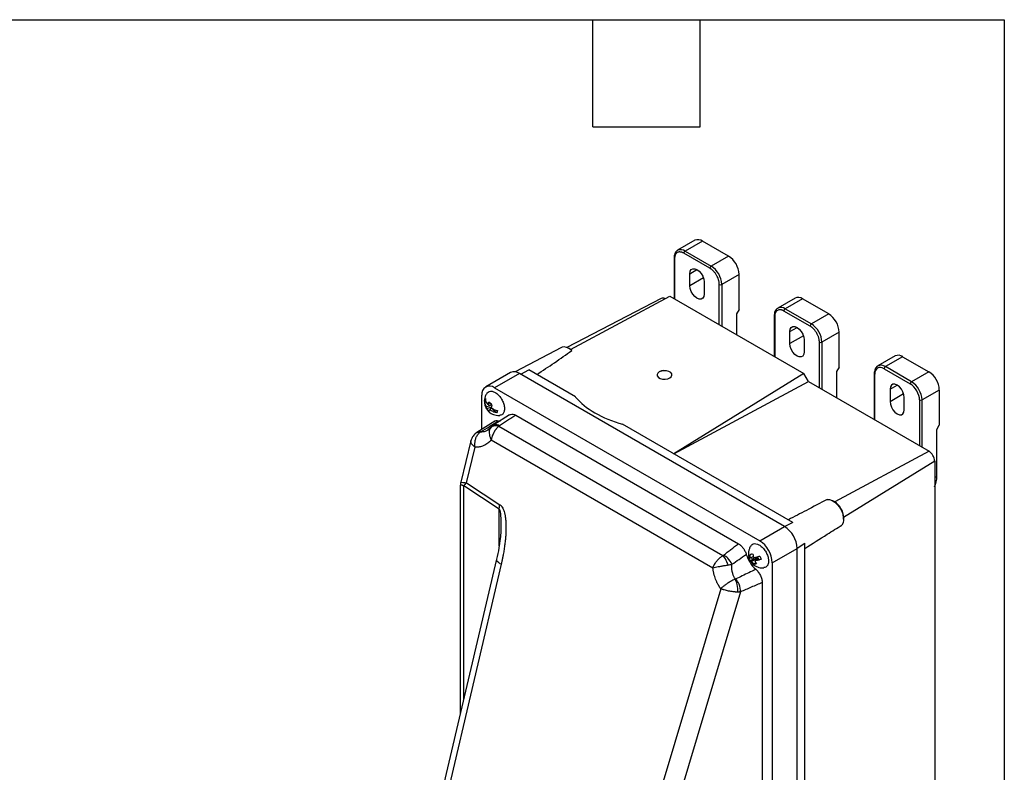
# Model space of a CAD drawing. Header units: inches. Extents: x 1.5 to 64.5, y 1.5 to 49.5.
# Tile 27 of 27: x 48 to 64.5, y 36.9 to 49.5. Entities that reach past the tile are written whole.
import ezdxf

# ---------------------------------------------------------------- set-up
doc = ezdxf.new("R2010")
doc.units = ezdxf.units.IN
doc.header["$LTSCALE"] = 6
doc.header["$MEASUREMENT"] = 0
doc.layers.add('TEXT', color=140, linetype='Continuous', lineweight=25)

msp = doc.modelspace()

# ---------------------------------------------------------------- linework, layer by layer
for p, q in [((59.311, 45.799), (59.021, 45.631)), ((59.436, 45.786), (59.146, 45.619)), ((59.875, 45.533), (59.436, 45.786)), ((59.021, 45.631), (59.024, 45.633)), ((59.563, 45.329), (59.125, 45.582)), ((59.146, 45.619), (59.585, 45.366)), ((58.961, 45.505), (58.961, 44.821)), ((58.961, 45.505), (58.961, 45.504)), ((58.969, 45.492), (58.969, 44.816)), ((59.875, 45.533), (59.585, 45.366)), ((59.224, 45.239), (59.344, 45.309)), ((59.224, 45.035), (59.224, 45.239)), ((59.453, 45.167), (59.224, 45.035)), ((59.464, 45.1), (59.464, 44.896)), ((60.051, 45.227), (59.761, 45.06)), ((60.051, 44.639), (60.051, 45.227)), ((59.719, 44.383), (59.719, 45.06)), ((59.761, 45.06), (59.761, 44.359)), ((58.745, 44.825), (57.164, 44.001)), ((57.225, 43.968), (58.888, 44.863)), ((58.888, 44.863), (61.136, 43.565)), ((60.991, 44.829), (60.701, 44.662)), ((61.116, 44.817), (60.826, 44.649)), ((61.554, 44.564), (61.116, 44.817)), ((60.051, 44.639), (60.009, 44.566)), ((60.701, 44.662), (60.704, 44.663)), ((61.243, 44.36), (60.804, 44.613)), ((60.826, 44.649), (61.264, 44.396)), ((60.009, 44.566), (60.009, 44.216)), ((60.64, 44.535), (60.64, 43.852)), ((60.64, 44.535), (60.64, 44.535)), ((60.649, 44.523), (60.649, 43.847)), ((61.554, 44.564), (61.264, 44.396)), ((60.903, 44.27), (61.024, 44.339)), ((60.903, 44.066), (60.903, 44.27)), ((61.132, 44.198), (60.903, 44.066)), ((61.144, 44.131), (61.144, 43.927)), ((61.731, 44.258), (61.441, 44.09)), ((61.731, 43.67), (61.731, 44.258)), ((57.074, 44), (56.293, 43.593)), ((57.226, 43.969), (57.197, 43.985)), ((61.398, 43.323), (61.398, 44.09)), ((61.441, 44.09), (61.441, 43.299)), ((62.67, 43.86), (62.38, 43.692)), ((62.795, 43.847), (62.505, 43.68)), ((62.795, 43.847), (63.233, 43.594)), ((56.39, 43.552), (56.523, 43.624)), ((57.308, 43.171), (56.523, 43.624)), ((61.731, 43.67), (61.688, 43.596)), ((62.484, 43.643), (62.922, 43.39)), ((62.943, 43.427), (62.505, 43.68)), ((56.218, 43.58), (55.801, 43.339)), ((56.368, 43.565), (55.951, 43.324)), ((60.814, 40.999), (56.368, 43.565)), ((61.136, 43.565), (58.959, 42.218)), ((61.215, 43.429), (61.136, 43.565)), ((61.688, 43.596), (61.688, 43.156)), ((62.319, 43.566), (62.319, 42.791)), ((62.319, 43.566), (62.319, 43.565)), ((62.328, 42.786), (62.328, 43.553)), ((63.233, 43.594), (62.943, 43.427)), ((55.951, 43.324), (60.397, 40.758)), ((58.959, 42.218), (61.215, 43.429)), ((61.215, 43.429), (63.238, 42.261)), ((62.583, 43.3), (62.703, 43.37)), ((62.583, 43.3), (62.583, 43.096)), ((63.41, 43.288), (63.12, 43.121)), ((63.41, 43.288), (63.41, 42.7)), ((55.739, 42.63), (55.739, 43.202)), ((55.781, 43.106), (55.823, 43.065)), ((62.583, 43.096), (62.811, 43.228)), ((62.823, 42.957), (62.823, 43.161)), ((63.078, 43.121), (63.078, 42.354)), ((63.12, 42.329), (63.12, 43.121)), ((55.817, 43.012), (55.864, 43.024)), ((55.832, 43.05), (55.878, 43.062)), ((55.837, 43.051), (55.864, 43.024)), ((55.864, 43.025), (55.838, 43.051)), ((55.902, 43.041), (55.864, 43.025)), ((55.864, 43.025), (55.864, 43.024)), ((55.873, 42.956), (55.901, 42.987)), ((55.877, 43.061), (55.878, 43.061)), ((55.878, 43.062), (55.878, 43.061)), ((55.878, 43.061), (55.886, 43.061)), ((55.901, 42.987), (55.983, 42.905)), ((55.906, 43.034), (55.904, 43.027)), ((55.94, 42.95), (55.909, 42.981)), ((56.202, 42.871), (55.939, 42.703)), ((56.307, 42.864), (60.041, 40.709)), ((55.952, 42.766), (55.653, 42.575)), ((55.845, 42.62), (55.838, 42.615)), ((55.883, 42.653), (55.839, 42.614)), ((55.895, 42.666), (55.871, 42.634)), ((55.939, 42.703), (55.895, 42.666)), ((56.022, 42.68), (59.779, 40.511)), ((60.952, 41.067), (58.098, 42.715)), ((63.368, 42.627), (63.41, 42.7)), ((63.368, 41.835), (63.368, 42.627)), ((55.894, 42.45), (59.612, 40.304)), ((55.553, 42.438), (55.382, 41.743)), ((55.477, 41.731), (55.623, 42.327)), ((63.238, 42.261), (61.656, 41.411)), ((61.805, 41.154), (63.332, 42.099)), ((63.332, 42.099), (63.332, 33.03)), ((63.368, 41.835), (63.332, 41.814)), ((55.375, 41.69), (55.375, 37.857)), ((56.027, 41.289), (55.432, 41.678)), ((55.432, 38.096), (55.432, 41.678)), ((55.477, 41.731), (56.04, 41.363)), ((56.027, 40.667), (56.027, 41.289)), ((61.656, 41.411), (61.626, 41.429)), ((61.805, 41.119), (61.805, 41.154)), ((56.057, 41.007), (56.057, 40.998)), ((60.397, 40.758), (60.814, 40.999)), ((60.952, 41.067), (60.819, 40.996)), ((60.609, 40.391), (61.026, 40.631)), ((61.026, 40.637), (61.155, 40.717)), ((61.026, 31.543), (61.026, 40.631)), ((61.155, 31.648), (61.155, 40.717)), ((60.245, 40.472), (60.29, 40.494)), ((60.286, 40.491), (60.291, 40.492)), ((60.29, 40.494), (60.291, 40.492)), ((60.349, 40.473), (60.304, 40.47)), ((60.349, 40.473), (60.311, 40.441)), ((60.345, 40.443), (60.367, 40.475)), ((60.349, 40.473), (60.355, 40.457)), ((60.372, 40.475), (60.367, 40.475)), ((55.984, 40.448), (54.461, 33.961)), ((56.061, 40.364), (54.546, 33.913)), ((60.235, 40.433), (60.311, 40.439)), ((60.266, 40.417), (60.311, 40.439)), ((60.311, 40.441), (60.275, 40.438)), ((60.311, 40.441), (60.311, 40.439)), ((60.318, 40.421), (60.346, 40.442)), ((60.38, 40.446), (60.345, 40.443)), ((60.345, 40.443), (60.346, 40.442)), ((60.346, 40.442), (60.422, 40.448)), ((60.609, 40.391), (60.609, 31.302)), ((60.439, 40.059), (60.439, 31.83)), ((59.744, 39.955), (56.954, 30.643)), ((60.077, 39.901), (57.344, 30.779))]:
    msp.add_line(p, q)
at = {"flags": 128}
for points in [[(59.224, 45.239), (59.23, 45.279), (59.247, 45.308), (59.274, 45.323), (59.307, 45.323), (59.344, 45.309), (59.381, 45.28), (59.415, 45.241), (59.441, 45.195), (59.459, 45.147), (59.464, 45.1)], [(59.464, 44.896), (59.459, 44.857), (59.441, 44.828), (59.415, 44.813), (59.381, 44.812), (59.344, 44.827), (59.307, 44.855), (59.274, 44.894), (59.247, 44.94), (59.23, 44.989), (59.224, 45.035)], [(60.903, 44.27), (60.909, 44.309), (60.926, 44.338), (60.953, 44.353), (60.986, 44.354), (61.024, 44.339), (61.061, 44.311), (61.094, 44.272), (61.121, 44.226), (61.138, 44.177), (61.144, 44.131)], [(57.245, 43.951), (57.202, 43.983), (57.159, 44.003), (57.118, 44.01), (57.082, 44.004), (57.074, 44)], [(61.144, 43.927), (61.138, 43.887), (61.121, 43.858), (61.094, 43.843), (61.061, 43.843), (61.024, 43.857), (60.986, 43.886), (60.953, 43.925), (60.926, 43.971), (60.909, 44.019), (60.903, 44.066)], [(58.926, 43.54), (58.922, 43.559), (58.904, 43.582), (58.873, 43.599), (58.834, 43.61), (58.79, 43.612), (58.748, 43.606), (58.713, 43.591), (58.688, 43.571), (58.677, 43.546), (58.676, 43.54)], [(58.89, 43.491), (58.914, 43.511), (58.926, 43.535), (58.922, 43.56), (58.904, 43.583), (58.873, 43.601), (58.834, 43.611), (58.79, 43.614), (58.748, 43.607), (58.713, 43.593), (58.688, 43.572), (58.677, 43.548), (58.68, 43.523), (58.699, 43.5), (58.729, 43.483), (58.769, 43.472), (58.812, 43.47), (58.854, 43.476), (58.89, 43.491)], [(62.823, 43.161), (62.817, 43.208), (62.8, 43.256), (62.774, 43.302), (62.74, 43.341), (62.703, 43.37), (62.666, 43.384), (62.632, 43.384), (62.606, 43.369), (62.589, 43.34), (62.583, 43.3)], [(62.583, 43.096), (62.589, 43.05), (62.606, 43.001), (62.632, 42.955), (62.666, 42.916), (62.703, 42.888), (62.74, 42.873), (62.774, 42.874), (62.8, 42.889), (62.817, 42.918), (62.823, 42.957)], [(56.017, 42.77), (56.043, 42.765), (56.046, 42.764)], [(61.528, 41.452), (61.568, 41.451), (61.611, 41.436), (61.655, 41.409), (61.698, 41.37), (61.736, 41.322), (61.767, 41.268), (61.789, 41.211), (61.802, 41.155), (61.804, 41.103), (61.795, 41.058), (61.776, 41.023)]]:
    msp.add_lwpolyline(points, dxfattribs=at)
for centre, radius, start, end in [((59.363, 45.684), 0.126, 54.3824, 114.3071), ((59.072, 45.515), 0.127, 54.5607, 112.2869), ((59.171, 45.58), 0.0461, 122.6055, 177.3945), ((58.976, 45.506), 0.0153, 187.6923, 245.449), ((59.668, 45.21), 0.384, 2.6055, 57.3945), ((59.609, 45.327), 0.0461, 122.6055, 177.3945), ((59.378, 45.042), 0.384, 2.6055, 57.3945), ((59.74, 45.101), 0.0461, 242.6097, 297.3903), ((58.77, 44.764), 0.0662, 56.6384, 112.46), ((61.042, 44.715), 0.126, 54.3824, 114.3071), ((60.752, 44.546), 0.127, 54.5607, 112.2869), ((60.85, 44.611), 0.0461, 122.6055, 177.3945), ((60.655, 44.537), 0.0153, 187.6923, 245.449), ((61.347, 44.24), 0.384, 2.6055, 57.3945), ((61.289, 44.358), 0.0461, 122.6055, 177.3945), ((61.057, 44.073), 0.384, 2.6055, 57.3945), ((61.42, 44.131), 0.0461, 242.6097, 297.3903), ((62.722, 43.745), 0.126, 54.3824, 114.3071), ((62.432, 43.577), 0.126, 54.432, 113.74), ((62.53, 43.641), 0.0461, 122.6055, 177.3945), ((56.28, 43.442), 0.151, 54.3824, 114.3071), ((62.335, 43.567), 0.0153, 187.6923, 245.449), ((63.026, 43.271), 0.384, 2.6055, 57.3945), ((55.868, 43.223), 0.131, 50.7967, 189.214), ((62.968, 43.388), 0.0461, 122.6055, 177.3945), ((62.736, 43.103), 0.384, 2.6055, 57.3945), ((63.099, 43.162), 0.0461, 242.6097, 297.3903), ((55.925, 43.041), 0.124, 207.9822, 242.1453), ((55.797, 42.975), 0.124, 27.9822, 62.1453), ((55.915, 42.977), 0.036, 312.3228, 333.6259), ((63.128, 42.09), 0.203, 2.6055, 57.3945), ((63, 41.824), 0.367, 334.3343, 1.681), ((61.481, 41.139), 0.323, 2.6055, 57.3945), ((60.565, 40.61), 0.461, 2.6055, 57.3945), ((60.148, 40.37), 0.461, 2.6055, 57.3945), ((60.695, 40.686), 0.545, 196.5546, 228.1533), ((60.264, 40.495), 0.0389, 56.6444, 132.7143), ((60.401, 40.516), 0.148, 194.8668, 211.8949), ((60.24, 40.422), 0.142, 9.9124, 32.1575), ((60.316, 40.408), 0.0389, 236.6444, 312.7143)]:
    msp.add_arc(centre, radius, start, end)
for centre, major_axis, ratio, start_param, end_param in [((58.801, 43.532), (1.65, -0.048), 0.556797, 3.597976, 4.288553), ((55.964, 43.067), (0.298, 0.084), 0.157905, 4.148168, 4.427573), ((60.392, 40.511), (0.292, 0.144), 0.269156, 1.940603, 1.993371), ((60.392, 40.511), (0.212, 0.218), 0.121311, 1.876266, 2.026695), ((60.392, 40.511), (0.292, 0.144), 0.269156, 4.241256, 4.383477)]:
    msp.add_ellipse(centre, major_axis=major_axis, ratio=ratio, start_param=start_param, end_param=end_param)
for points, knots in [([(59.025, 45.632), (59.018, 45.628), (59, 45.618), (58.98, 45.592), (58.967, 45.559), (58.961, 45.529), (58.961, 45.51), (58.961, 45.504)], [0, 0, 0, 0, 0.1838047, 0.4255841, 0.6679509, 0.9011113, 1, 1, 1, 1]), ([(59.125, 45.582), (59.123, 45.583), (59.119, 45.585), (59.114, 45.588), (59.108, 45.591), (59.102, 45.593), (59.094, 45.597), (59.082, 45.6), (59.067, 45.603), (59.053, 45.604), (59.035, 45.602), (59.014, 45.594), (58.997, 45.58), (58.987, 45.565), (58.98, 45.553), (58.975, 45.539), (58.972, 45.526), (58.971, 45.514), (58.97, 45.503), (58.969, 45.496), (58.969, 45.492)], [0, 0, 0, 0, 0.0233346, 0.0466271, 0.0699088, 0.093211, 0.1165649, 0.1782986, 0.240092, 0.3043999, 0.3687677, 0.5000056, 0.6312435, 0.6955514, 0.7599192, 0.8216529, 0.8834464, 0.9223084, 0.9611112, 1, 1, 1, 1]), ([(59.719, 45.06), (59.719, 45.062), (59.719, 45.066), (59.719, 45.073), (59.718, 45.08), (59.717, 45.087), (59.716, 45.098), (59.713, 45.113), (59.708, 45.132), (59.702, 45.152), (59.691, 45.18), (59.674, 45.213), (59.653, 45.245), (59.635, 45.268), (59.621, 45.283), (59.606, 45.298), (59.594, 45.308), (59.582, 45.317), (59.573, 45.323), (59.567, 45.327), (59.563, 45.329)], [0, 0, 0, 0, 0.023335, 0.046627, 0.069909, 0.093211, 0.116565, 0.178299, 0.240092, 0.3044, 0.368768, 0.500006, 0.631244, 0.695551, 0.759919, 0.821653, 0.883446, 0.922308, 0.961111, 1, 1, 1, 1]), ([(60.705, 44.663), (60.697, 44.659), (60.68, 44.649), (60.66, 44.623), (60.646, 44.59), (60.64, 44.56), (60.641, 44.54), (60.641, 44.535)], [0, 0, 0, 0, 0.183805, 0.425584, 0.667951, 0.901111, 1, 1, 1, 1]), ([(60.804, 44.613), (60.802, 44.614), (60.799, 44.616), (60.793, 44.619), (60.787, 44.621), (60.782, 44.624), (60.773, 44.627), (60.761, 44.631), (60.747, 44.633), (60.733, 44.634), (60.714, 44.632), (60.694, 44.625), (60.677, 44.611), (60.666, 44.596), (60.66, 44.583), (60.655, 44.569), (60.652, 44.556), (60.65, 44.544), (60.649, 44.534), (60.649, 44.526), (60.649, 44.523)], [0, 0, 0, 0, 0.023335, 0.046627, 0.069909, 0.093211, 0.116565, 0.178299, 0.240092, 0.3044, 0.368768, 0.500006, 0.631244, 0.695551, 0.759919, 0.821653, 0.883446, 0.922308, 0.961111, 1, 1, 1, 1]), ([(61.398, 44.09), (61.398, 44.092), (61.398, 44.097), (61.398, 44.104), (61.397, 44.11), (61.397, 44.117), (61.395, 44.128), (61.393, 44.143), (61.388, 44.163), (61.381, 44.183), (61.37, 44.21), (61.354, 44.244), (61.333, 44.275), (61.314, 44.298), (61.3, 44.314), (61.286, 44.328), (61.273, 44.339), (61.262, 44.347), (61.252, 44.354), (61.246, 44.358), (61.243, 44.36)], [0, 0, 0, 0, 0.023335, 0.046627, 0.069909, 0.093211, 0.116565, 0.178299, 0.240092, 0.3044, 0.368768, 0.500006, 0.631244, 0.695551, 0.759919, 0.821653, 0.883446, 0.922308, 0.961111, 1, 1, 1, 1]), ([(56.657, 43.546), (56.757, 43.613), (56.857, 43.679), (57.005, 43.78), (57.054, 43.814), (57.15, 43.881), (57.198, 43.916), (57.245, 43.951)], [0, 0, 0, 0, 0.5, 0.5, 0.75, 0.75, 1, 1, 1, 1]), ([(62.382, 43.692), (62.375, 43.688), (62.358, 43.679), (62.339, 43.653), (62.325, 43.62), (62.319, 43.59), (62.32, 43.571), (62.32, 43.565)], [0, 0, 0, 0, 0.165586, 0.412763, 0.660539, 0.898904, 1, 1, 1, 1]), ([(62.484, 43.643), (62.443, 43.667), (62.403, 43.671), (62.345, 43.637), (62.328, 43.601), (62.328, 43.553)], [0, 0, 0, 0, 0.5, 0.5, 1, 1, 1, 1]), ([(63.078, 43.121), (63.078, 43.168), (63.061, 43.223), (63.003, 43.325), (62.963, 43.366), (62.922, 43.39)], [0, 0, 0, 0, 0.5, 0.5, 1, 1, 1, 1]), ([(55.824, 43.234), (55.823, 43.233), (55.81, 43.218), (55.794, 43.183), (55.78, 43.132), (55.778, 43.087), (55.784, 43.049), (55.793, 43.013), (55.805, 42.991), (55.811, 42.979)], [0, 0, 0, 0, 0.017615, 0.227075, 0.414958, 0.59728, 0.72255, 0.847498, 1, 1, 1, 1]), ([(55.817, 43.012), (55.812, 43.02), (55.807, 43.027), (55.799, 43.043), (55.795, 43.051), (55.786, 43.074), (55.782, 43.09), (55.781, 43.106)], [0, 0, 0, 0, 0.25, 0.25, 0.5, 0.5, 1, 1, 1, 1]), ([(55.796, 43.144), (55.797, 43.128), (55.8, 43.112), (55.809, 43.088), (55.813, 43.08), (55.822, 43.065), (55.826, 43.057), (55.832, 43.05)], [0, 0, 0, 0, 0.5, 0.5, 0.75, 0.75, 1, 1, 1, 1]), ([(55.824, 43.234), (55.825, 43.236), (55.833, 43.251), (55.86, 43.266), (55.906, 43.27), (55.96, 43.25), (56.013, 43.209), (56.06, 43.151), (56.096, 43.084), (56.116, 43.015), (56.119, 42.951), (56.103, 42.901), (56.075, 42.869), (56.049, 42.866), (56.038, 42.864)], [0, 0, 0, 0, 0.007957, 0.100313, 0.192669, 0.285024, 0.37738, 0.469736, 0.562091, 0.654447, 0.746803, 0.839158, 0.931514, 1, 1, 1, 1]), ([(55.811, 42.979), (55.821, 42.963), (55.836, 42.941), (55.865, 42.914), (55.894, 42.893), (55.934, 42.874), (55.979, 42.863), (56.016, 42.859), (56.035, 42.862), (56.038, 42.863)], [0, 0, 0, 0, 0.205214, 0.293127, 0.441913, 0.603008, 0.779283, 0.965287, 1, 1, 1, 1]), ([(55.983, 42.905), (55.963, 42.91), (55.944, 42.916), (55.916, 42.929), (55.907, 42.934), (55.89, 42.945), (55.881, 42.95), (55.873, 42.956)], [0, 0, 0, 0, 0.5, 0.5, 0.75, 0.75, 1, 1, 1, 1]), ([(55.888, 42.994), (55.896, 42.988), (55.904, 42.982), (55.922, 42.972), (55.931, 42.967), (55.959, 42.954), (55.978, 42.947), (55.998, 42.942)], [0, 0, 0, 0, 0.25, 0.25, 0.5, 0.5, 1, 1, 1, 1]), ([(55.949, 42.762), (55.957, 42.767), (55.976, 42.778), (56.002, 42.773), (56.017, 42.77)], [0, 0, 0, 0, 0.442117, 1, 1, 1, 1]), ([(56.307, 42.864), (56.284, 42.849), (56.238, 42.819), (56.169, 42.775), (56.1, 42.731), (56.055, 42.703), (56.032, 42.688)], [0, 0, 0, 0, 0.253384, 0.504511, 0.753382, 1, 1, 1, 1]), ([(56.202, 42.871), (56.214, 42.876), (56.237, 42.888), (56.276, 42.88), (56.299, 42.868), (56.307, 42.864)], [0, 0, 0, 0, 0.397256, 0.805938, 1, 1, 1, 1]), ([(55.838, 42.615), (55.831, 42.611), (55.807, 42.596), (55.763, 42.582), (55.727, 42.581), (55.709, 42.581)], [0, 0, 0, 0, 0.167993, 0.598142, 1, 1, 1, 1]), ([(55.883, 42.654), (55.876, 42.645), (55.864, 42.623), (55.857, 42.585), (55.861, 42.542), (55.873, 42.497), (55.886, 42.466), (55.894, 42.451), (55.894, 42.45), (55.894, 42.45)], [-0.0005868, -0.0005868, -0.0005868, -0.0005868, 0.0308545, 0.0622957, 0.0937369, 0.1251782, 0.1566194, 0.1566194, 0.1572062, 0.1572062, 0.1572062, 0.1572062]), ([(56.022, 42.68), (55.989, 42.69), (55.933, 42.692), (55.895, 42.668), (55.883, 42.654)], [0, 0, 0, 0, 0.571429, 1, 1, 1, 1]), ([(56.022, 42.68), (56.02, 42.678), (56.016, 42.674), (56.009, 42.669), (56.002, 42.662), (55.995, 42.656), (55.989, 42.649), (55.982, 42.641), (55.975, 42.633), (55.969, 42.625), (55.962, 42.616), (55.956, 42.607), (55.95, 42.597), (55.944, 42.587), (55.935, 42.571), (55.923, 42.547), (55.913, 42.523), (55.907, 42.504), (55.903, 42.49), (55.898, 42.471), (55.895, 42.458), (55.894, 42.45)], [0, 0, 0, 0, 0.035775, 0.072189, 0.109244, 0.14694, 0.185277, 0.224257, 0.263879, 0.304145, 0.345055, 0.38661, 0.428809, 0.471654, 0.515145, 0.62959, 0.759326, 0.794442, 0.846263, 0.914784, 1, 1, 1, 1]), ([(56.032, 42.688), (56.02, 42.695), (55.996, 42.708), (55.963, 42.713), (55.947, 42.706), (55.939, 42.702)], [0, 0, 0, 0, 0.33886, 0.677723, 1, 1, 1, 1]), ([(56.032, 42.688), (56.031, 42.687), (56.029, 42.686), (56.027, 42.684), (56.024, 42.682), (56.023, 42.68), (56.022, 42.68)], [0, 0, 0, 0, 0.2570289, 0.5083053, 0.7554089, 1, 1, 1, 1]), ([(55.612, 42.542), (55.597, 42.525), (55.57, 42.494), (55.558, 42.455), (55.553, 42.438)], [0, 0, 0, 0, 0.548844, 1, 1, 1, 1]), ([(55.653, 42.575), (55.645, 42.57), (55.631, 42.56), (55.618, 42.548), (55.612, 42.542)], [0, 0, 0, 0, 0.485706, 1, 1, 1, 1]), ([(55.709, 42.581), (55.692, 42.579), (55.659, 42.575), (55.626, 42.559), (55.615, 42.544), (55.613, 42.541)], [0, 0, 0, 0, 0.453395, 0.906796, 1, 1, 1, 1]), ([(55.623, 42.327), (55.623, 42.327), (55.623, 42.328), (55.62, 42.347), (55.618, 42.386), (55.625, 42.444), (55.642, 42.498), (55.67, 42.546), (55.695, 42.571), (55.709, 42.581)], [-0.1791757, -0.1791757, -0.1791757, -0.1791757, -0.178565, -0.178565, -0.142852, -0.107139, -0.071426, -0.035713, 0, 0, 0, 0]), ([(55.894, 42.45), (55.891, 42.447), (55.886, 42.441), (55.878, 42.433), (55.869, 42.425), (55.861, 42.417), (55.852, 42.41), (55.843, 42.402), (55.827, 42.39), (55.802, 42.373), (55.768, 42.355), (55.732, 42.341), (55.702, 42.333), (55.678, 42.329), (55.66, 42.327), (55.642, 42.326), (55.629, 42.327), (55.623, 42.327)], [0, 0, 0, 0, 0.036193, 0.072289, 0.108309, 0.144272, 0.180198, 0.216107, 0.252018, 0.378841, 0.505048, 0.630541, 0.755444, 0.816828, 0.877972, 0.93899, 1, 1, 1, 1]), ([(55.717, 42.586), (55.7, 42.588), (55.676, 42.59), (55.659, 42.576), (55.654, 42.572)], [0, 0, 0, 0, 0.700209, 1, 1, 1, 1]), ([(55.709, 42.581), (55.71, 42.581), (55.711, 42.583), (55.714, 42.585), (55.716, 42.586), (55.717, 42.586)], [0, 0, 0, 0, 0.3264104, 0.6593665, 1, 1, 1, 1]), ([(55.623, 42.327), (55.608, 42.34), (55.577, 42.366), (55.552, 42.405), (55.553, 42.426), (55.554, 42.437)], [0, 0, 0, 0, 0.334068, 0.658338, 1, 1, 1, 1]), ([(55.382, 41.743), (55.381, 41.735), (55.38, 41.724), (55.379, 41.711), (55.379, 41.706), (55.378, 41.704), (55.378, 41.702), (55.378, 41.701), (55.377, 41.698), (55.376, 41.694), (55.376, 41.692), (55.376, 41.691)], [0, 0, 0, 0, 0.507107, 0.612946, 0.65311, 0.671103, 0.689229, 0.709222, 0.732774, 0.795365, 1, 1, 1, 1]), ([(55.432, 41.678), (55.427, 41.68), (55.418, 41.686), (55.402, 41.691), (55.38, 41.694), (55.379, 41.692), (55.379, 41.69)], [0, 0, 0, 0, 0.104667, 0.227318, 0.50169, 1, 1, 1, 1]), ([(55.387, 41.742), (55.386, 41.743), (55.382, 41.744), (55.411, 41.738), (55.455, 41.733), (55.477, 41.731)], [0, 0, 0, 0, 0.1649323, 0.5824662, 1, 1, 1, 1]), ([(56.027, 41.289), (56.028, 41.287), (56.03, 41.285), (56.035, 41.277), (56.043, 41.254), (56.048, 41.216), (56.053, 41.164), (56.056, 41.103), (56.058, 41.05), (56.057, 41.016), (56.057, 41.007)], [0, 0, 0, 0, 0.016368, 0.035658, 0.087277, 0.254614, 0.422186, 0.636278, 0.897266, 1, 1, 1, 1]), ([(56.04, 41.363), (56.042, 41.362), (56.045, 41.36), (56.05, 41.356), (56.054, 41.352), (56.059, 41.348), (56.063, 41.343), (56.067, 41.338), (56.071, 41.333), (56.075, 41.327), (56.084, 41.313), (56.097, 41.288), (56.112, 41.247), (56.124, 41.199), (56.133, 41.144), (56.139, 41.082), (56.143, 40.987), (56.14, 40.886), (56.132, 40.781), (56.122, 40.698), (56.11, 40.613), (56.098, 40.539), (56.085, 40.474), (56.074, 40.419), (56.065, 40.383), (56.061, 40.364)], [0, 0, 0, 0, 0.006461, 0.012947, 0.019479, 0.026074, 0.032751, 0.039528, 0.046421, 0.053448, 0.060622, 0.096622, 0.136972, 0.183863, 0.236339, 0.295473, 0.360312, 0.505686, 0.583972, 0.666126, 0.748579, 0.833546, 0.888496, 0.943973, 1, 1, 1, 1]), ([(61.528, 41.452), (61.412, 41.391), (61.296, 41.329), (61.18, 41.268), (61.079, 41.215), (60.979, 41.163), (60.878, 41.11)], [0, 0, 0, 0, 0.01241081, 0.01241081, 0.01241081, 0.02313501, 0.02313501, 0.02313501, 0.02313501]), ([(56.057, 41.007), (56.057, 40.977), (56.056, 40.906), (56.044, 40.782), (56.022, 40.625), (55.998, 40.511), (55.984, 40.448)], [0, 0, 0, 0, 0.156467, 0.37221, 0.653314, 1, 1, 1, 1]), ([(61.155, 40.631), (61.28, 40.71), (61.405, 40.789), (61.53, 40.868), (61.612, 40.92), (61.694, 40.971), (61.776, 41.023)], [0, 0, 0, 0, 0.01397108, 0.01397108, 0.01397108, 0.02313501, 0.02313501, 0.02313501, 0.02313501]), ([(59.791, 40.518), (59.811, 40.534), (59.853, 40.565), (59.915, 40.613), (59.977, 40.661), (60.02, 40.693), (60.041, 40.709)], [0, 0, 0, 0, 0.246618, 0.495489, 0.746616, 1, 1, 1, 1]), ([(60.041, 40.709), (60.055, 40.7), (60.069, 40.69), (60.089, 40.671), (60.095, 40.665), (60.108, 40.65), (60.114, 40.643), (60.126, 40.627), (60.131, 40.619), (60.141, 40.602), (60.146, 40.593), (60.155, 40.576), (60.159, 40.567), (60.166, 40.549), (60.17, 40.54), (60.172, 40.53)], [0, 0, 0, 0, 0.25, 0.25, 0.375, 0.375, 0.5, 0.5, 0.625, 0.625, 0.75, 0.75, 0.875, 0.875, 1, 1, 1, 1]), ([(60.252, 40.677), (60.251, 40.676), (60.238, 40.661), (60.223, 40.626), (60.209, 40.576), (60.207, 40.531), (60.21, 40.501), (60.214, 40.488), (60.215, 40.485)], [0, 0, 0, 0, 0.020087, 0.300698, 0.552401, 0.796652, 0.964477, 1, 1, 1, 1]), ([(60.254, 40.676), (60.259, 40.683), (60.271, 40.703), (60.308, 40.714), (60.357, 40.708), (60.411, 40.678), (60.463, 40.629), (60.505, 40.567), (60.535, 40.498), (60.548, 40.43), (60.543, 40.371), (60.52, 40.328), (60.493, 40.307), (60.472, 40.308), (60.467, 40.308)], [0, 0, 0, 0, 0.047908, 0.140223, 0.232539, 0.324854, 0.41717, 0.509485, 0.6018, 0.694116, 0.786431, 0.878747, 0.971062, 1, 1, 1, 1]), ([(59.612, 40.304), (59.613, 40.307), (59.615, 40.312), (59.618, 40.32), (59.622, 40.328), (59.625, 40.335), (59.628, 40.341), (59.631, 40.346), (59.633, 40.351), (59.636, 40.355), (59.638, 40.359), (59.645, 40.371), (59.657, 40.391), (59.675, 40.416), (59.692, 40.435), (59.706, 40.451), (59.721, 40.466), (59.736, 40.479), (59.75, 40.491), (59.765, 40.502), (59.774, 40.508), (59.779, 40.511)], [0, 0, 0, 0, 0.036102, 0.069532, 0.100288, 0.128372, 0.153782, 0.176519, 0.196583, 0.213974, 0.228691, 0.240735, 0.370473, 0.484931, 0.56517, 0.643184, 0.718976, 0.792551, 0.86391, 0.933058, 1, 1, 1, 1]), ([(59.779, 40.511), (59.78, 40.512), (59.782, 40.513), (59.785, 40.514), (59.788, 40.516), (59.79, 40.518), (59.791, 40.518)], [0, 0, 0, 0, 0.244591, 0.491695, 0.742971, 1, 1, 1, 1]), ([(59.869, 40.353), (59.856, 40.388), (59.827, 40.45), (59.793, 40.496), (59.779, 40.511)], [0, 0, 0, 0, 0.571429, 1, 1, 1, 1]), ([(59.932, 40.365), (59.915, 40.401), (59.871, 40.464), (59.815, 40.506), (59.791, 40.518)], [0, 0, 0, 0, 0.571429, 1, 1, 1, 1]), ([(60.214, 40.487), (60.214, 40.483), (60.217, 40.479), (60.225, 40.475), (60.228, 40.474), (60.236, 40.472), (60.24, 40.472), (60.245, 40.472)], [0, 0, 0, 0, 0.5, 0.5, 0.75, 0.75, 1, 1, 1, 1]), ([(60.297, 40.476), (60.304, 40.477), (60.312, 40.479), (60.328, 40.482), (60.337, 40.484), (60.363, 40.491), (60.382, 40.496), (60.401, 40.503)], [0, 0, 0, 0, 0.25, 0.25, 0.5, 0.5, 1, 1, 1, 1]), ([(56.061, 40.364), (56.042, 40.376), (56.003, 40.4), (55.98, 40.43), (55.986, 40.443), (55.988, 40.447)], [0, 0, 0, 0, 0.409878, 0.819757, 1, 1, 1, 1]), ([(59.612, 40.304), (59.612, 40.304), (59.612, 40.304), (59.625, 40.307), (59.654, 40.314), (59.702, 40.325), (59.756, 40.335), (59.812, 40.344), (59.85, 40.35), (59.869, 40.353)], [-0.157793, -0.157793, -0.157793, -0.157793, -0.1572062, -0.1572062, -0.125765, -0.0943237, -0.0628825, -0.0314412, 0, 0, 0, 0]), ([(59.744, 39.955), (59.741, 39.959), (59.736, 39.966), (59.729, 39.976), (59.722, 39.986), (59.716, 39.997), (59.709, 40.008), (59.703, 40.019), (59.691, 40.04), (59.675, 40.072), (59.657, 40.116), (59.642, 40.161), (59.631, 40.2), (59.624, 40.232), (59.619, 40.256), (59.615, 40.28), (59.613, 40.296), (59.612, 40.304)], [0, 0, 0, 0, 0.034893, 0.069781, 0.104685, 0.139623, 0.174615, 0.209682, 0.244842, 0.369664, 0.495158, 0.621232, 0.747996, 0.81082, 0.873697, 0.936725, 1, 1, 1, 1]), ([(59.989, 40.114), (59.97, 40.141), (59.936, 40.216), (59.928, 40.31), (59.932, 40.365)], [0.3437617, 0.3437617, 0.3437617, 0.3437617, 0.670155, 1.105346, 1.105346, 1.105346, 1.105346]), ([(60.266, 40.417), (60.259, 40.417), (60.244, 40.419), (60.241, 40.425), (60.239, 40.428)], [0, 0, 0, 0, 0.491584, 1, 1, 1, 1]), ([(60.24, 40.422), (60.25, 40.407), (60.265, 40.385), (60.294, 40.358), (60.323, 40.336), (60.362, 40.317), (60.408, 40.306), (60.444, 40.302), (60.464, 40.306), (60.467, 40.306)], [0, 0, 0, 0, 0.205137, 0.293016, 0.441744, 0.602775, 0.77898, 0.964912, 1, 1, 1, 1]), ([(60.422, 40.448), (60.403, 40.442), (60.385, 40.436), (60.358, 40.43), (60.35, 40.427), (60.333, 40.424), (60.325, 40.422), (60.318, 40.421)], [0, 0, 0, 0, 0.5, 0.5, 0.75, 0.75, 1, 1, 1, 1]), ([(60.331, 40.28), (60.292, 40.261), (60.217, 40.224), (60.106, 40.17), (60.033, 40.135), (59.998, 40.118)], [0, 0, 0, 0, 0.34761, 0.680944, 1, 1, 1, 1]), ([(60.331, 40.28), (60.346, 40.266), (60.361, 40.251), (60.387, 40.216), (60.399, 40.197), (60.413, 40.167), (60.418, 40.157), (60.425, 40.137), (60.428, 40.127), (60.433, 40.107), (60.435, 40.097), (60.438, 40.077), (60.439, 40.068), (60.439, 40.059)], [0, 0, 0, 0, 0.25, 0.25, 0.5, 0.5, 0.625, 0.625, 0.75, 0.75, 0.875, 0.875, 1, 1, 1, 1]), ([(59.989, 40.114), (59.97, 40.108), (59.932, 40.09), (59.878, 40.059), (59.826, 40.024), (59.781, 39.989), (59.756, 39.967), (59.744, 39.956), (59.744, 39.956), (59.744, 39.955)], [-0.0006068, -0.0006068, -0.0006068, -0.0006068, 0.0350285, 0.0706638, 0.1062991, 0.1419344, 0.1775697, 0.1775697, 0.1781765, 0.1781765, 0.1781765, 0.1781765]), ([(60.03, 39.898), (60.033, 39.937), (60.027, 40.018), (60.001, 40.089), (59.989, 40.114)], [0, 0, 0, 0, 0.571429, 1, 1, 1, 1]), ([(60.077, 39.901), (60.078, 39.94), (60.061, 40.022), (60.018, 40.094), (59.998, 40.118)], [0, 0, 0, 0, 0.571429, 1, 1, 1, 1]), ([(60.439, 40.059), (60.408, 40.045), (60.347, 40.019), (60.257, 39.979), (60.166, 39.94), (60.107, 39.914), (60.077, 39.901)], [0, 0, 0, 0, 0.252662, 0.503548, 0.75266, 1, 1, 1, 1]), ([(60.03, 39.898), (60.027, 39.898), (60.021, 39.898), (60.012, 39.898), (60.003, 39.899), (59.993, 39.899), (59.983, 39.9), (59.973, 39.901), (59.963, 39.902), (59.944, 39.904), (59.914, 39.908), (59.876, 39.915), (59.839, 39.923), (59.813, 39.93), (59.796, 39.936), (59.786, 39.939), (59.774, 39.943), (59.759, 39.949), (59.749, 39.953), (59.744, 39.955)], [0, 0, 0, 0, 0.032461, 0.065238, 0.098333, 0.131747, 0.165481, 0.199535, 0.23391, 0.268608, 0.390472, 0.52153, 0.634507, 0.763114, 0.788229, 0.824477, 0.871856, 0.930365, 1, 1, 1, 1]), ([(60.077, 39.901), (60.074, 39.901), (60.069, 39.9), (60.062, 39.9), (60.054, 39.899), (60.046, 39.898), (60.038, 39.898), (60.033, 39.898), (60.03, 39.898)], [0, 0, 0, 0, 0.171333, 0.340798, 0.508395, 0.674127, 0.837994, 1, 1, 1, 1])]:
    msp.add_open_spline(points, degree=3, knots=knots)
for points in [[(57.245, 43.951), (57.239, 43.957), (57.232, 43.962), (57.225, 43.968)], [(55.781, 43.106), (55.783, 43.121), (55.788, 43.134), (55.796, 43.144)], [(55.816, 42.983), (55.814, 42.992), (55.815, 43.002), (55.817, 43.012)], [(55.832, 43.05), (55.838, 43.061), (55.846, 43.073), (55.855, 43.085)], [(55.873, 42.956), (55.87, 42.946), (55.868, 42.938), (55.867, 42.931)], [(55.907, 43.033), (55.899, 43.019), (55.893, 43.006), (55.888, 42.994)], [(55.998, 42.942), (55.996, 42.927), (55.991, 42.915), (55.983, 42.905)], [(55.717, 42.586), (55.817, 42.648), (55.917, 42.709), (56.017, 42.77)], [(55.477, 41.731), (55.458, 41.712), (55.443, 41.694), (55.432, 41.678)], [(56.027, 41.289), (56.028, 41.312), (56.032, 41.337), (56.04, 41.363)], [(59.932, 40.365), (60.011, 40.419), (60.091, 40.474), (60.172, 40.53)], [(60.235, 40.433), (60.226, 40.451), (60.219, 40.469), (60.214, 40.487)], [(60.245, 40.472), (60.241, 40.488), (60.238, 40.506), (60.237, 40.523)], [(60.285, 40.527), (60.288, 40.51), (60.292, 40.493), (60.297, 40.476)], [(60.401, 40.503), (60.41, 40.485), (60.417, 40.466), (60.422, 40.448)], [(59.869, 40.353), (59.892, 40.357), (59.914, 40.361), (59.932, 40.365)], [(60.294, 40.375), (60.283, 40.388), (60.274, 40.402), (60.266, 40.417)], [(60.318, 40.421), (60.325, 40.406), (60.333, 40.392), (60.342, 40.379)], [(59.998, 40.118), (59.995, 40.117), (59.992, 40.115), (59.989, 40.114)]]:
    msp.add_open_spline(points, degree=3)
at = {"layer": 'TEXT'}
for p, q in [((1.5, 49.5), (64.5, 49.5)), ((57.6, 47.7), (57.6, 49.5)), ((59.4, 47.7), (59.4, 49.5)), ((64.5, 49.5), (64.5, 1.5)), ((57.6, 47.7), (59.4, 47.7))]:
    msp.add_line(p, q, dxfattribs=at)

doc.saveas('drawing.dxf')
